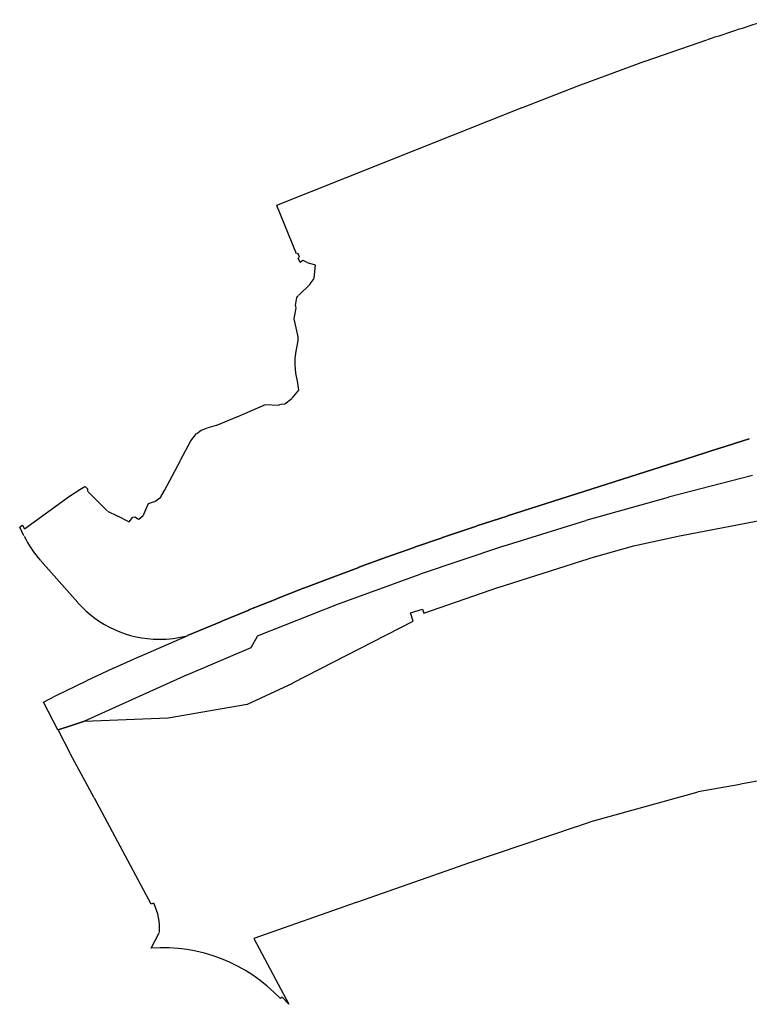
# Model space of a CAD drawing. Extents: x 3503739 to 3504470, y 5375172 to 5375561.
# Tile 1 of 142: x 3503739 to 3503987, y 5375172 to 5375506. Entities that reach past the tile are written whole.
import ezdxf

# ---------------------------------------------------------------- set-up
doc = ezdxf.new("R2010")
doc.units = 0
doc.header["$MEASUREMENT"] = 0
doc.layers.add('K_FLURSTUECKE', color=7, linetype='Continuous')

msp = doc.modelspace()

# ---------------------------------------------------------------- linework, layer by layer
at = {"layer": 'K_FLURSTUECKE', "color": 252, "linetype": 'Continuous', "lineweight": 30}
for p, q in [((3503951.63, 5375491.95), (3503972.6, 5375499.17)), ((3503951.63, 5375491.95), (3503972.6, 5375499.17)), ((3503930.75, 5375484.29), (3503951.55, 5375491.93)), ((3503930.75, 5375484.29), (3503951.55, 5375491.93)), ((3503909.99, 5375476.26), (3503930.67, 5375484.27)), ((3503909.99, 5375476.26), (3503930.67, 5375484.27)), ((3503826.73, 5375443.1), (3503909.91, 5375476.23)), ((3503826.73, 5375443.1), (3503909.91, 5375476.23)), ((3503833.39, 5375426.64), (3503826.71, 5375443.04)), ((3503833.39, 5375426.64), (3503826.71, 5375443.04)), ((3503833.84, 5375426.77), (3503833.45, 5375426.62)), ((3503833.84, 5375426.77), (3503833.45, 5375426.62)), ((3503834.4, 5375425.49), (3503833.89, 5375426.75)), ((3503834.4, 5375425.49), (3503833.89, 5375426.75)), ((3503834.59, 5375423.67), (3503833.96, 5375425.23)), ((3503834.59, 5375423.67), (3503833.96, 5375425.23)), ((3503833.99, 5375425.28), (3503834.37, 5375425.44)), ((3503833.99, 5375425.28), (3503834.37, 5375425.44)), ((3503835.54, 5375424.42), (3503834.63, 5375423.66)), ((3503835.54, 5375424.42), (3503834.63, 5375423.66)), ((3503837.02, 5375423.68), (3503835.61, 5375424.43)), ((3503837.02, 5375423.68), (3503835.61, 5375424.43)), ((3503839.81, 5375422.84), (3503837.1, 5375423.65)), ((3503839.81, 5375422.84), (3503837.1, 5375423.65)), ((3503839.41, 5375418.4), (3503839.85, 5375422.79)), ((3503839.41, 5375418.4), (3503839.85, 5375422.79)), ((3503838.04, 5375416.44), (3503839.39, 5375418.33)), ((3503838.04, 5375416.44), (3503839.39, 5375418.33)), ((3503834.03, 5375412.51), (3503837.99, 5375416.38)), ((3503834.03, 5375412.51), (3503837.99, 5375416.38)), ((3503833.01, 5375409.17), (3503833.47, 5375411.82)), ((3503833.01, 5375409.17), (3503833.47, 5375411.82)), ((3503833.51, 5375411.89), (3503833.97, 5375412.45)), ((3503833.51, 5375411.89), (3503833.97, 5375412.45)), ((3503832.53, 5375404.68), (3503833.24, 5375408.25)), ((3503832.53, 5375404.68), (3503833.24, 5375408.25)), ((3503833.24, 5375408.33), (3503833.01, 5375409.09)), ((3503833.24, 5375408.33), (3503833.01, 5375409.09)), ((3503833.93, 5375398.53), (3503832.53, 5375404.6)), ((3503833.93, 5375398.53), (3503832.53, 5375404.6)), ((3503833.95, 5375397.18), (3503833.94, 5375398.45)), ((3503833.95, 5375397.18), (3503833.94, 5375398.45)), ((3503833.23, 5375393.68), (3503833.94, 5375397.1)), ((3503833.23, 5375393.68), (3503833.94, 5375397.1)), ((3503832.87, 5375389.02), (3503832.97, 5375391.2)), ((3503832.87, 5375389.02), (3503832.97, 5375391.2)), ((3503832.97, 5375391.28), (3503833.22, 5375393.6)), ((3503832.97, 5375391.28), (3503833.22, 5375393.6)), ((3503833.17, 5375386.32), (3503832.87, 5375388.94)), ((3503833.17, 5375386.32), (3503832.87, 5375388.94)), ((3503833.85, 5375382.89), (3503833.18, 5375386.24)), ((3503833.85, 5375382.89), (3503833.18, 5375386.24)), ((3503834.16, 5375380.47), (3503833.87, 5375382.81)), ((3503834.16, 5375380.47), (3503833.87, 5375382.81)), ((3503829.46, 5375375.85), (3503831.82, 5375377.61)), ((3503829.46, 5375375.85), (3503831.82, 5375377.61)), ((3503831.88, 5375377.66), (3503834.14, 5375380.4)), ((3503831.88, 5375377.66), (3503834.14, 5375380.4)), ((3503813.2, 5375371.43), (3503822.87, 5375375.54)), ((3503813.2, 5375371.43), (3503822.87, 5375375.54)), ((3503822.95, 5375375.56), (3503827.11, 5375375.37)), ((3503822.95, 5375375.56), (3503827.11, 5375375.37)), ((3503827.19, 5375375.38), (3503828.04, 5375375.67)), ((3503827.19, 5375375.38), (3503828.04, 5375375.67)), ((3503828.12, 5375375.68), (3503829.39, 5375375.83)), ((3503828.12, 5375375.68), (3503829.39, 5375375.83)), ((3503806.35, 5375368.56), (3503813.12, 5375371.39)), ((3503806.35, 5375368.56), (3503813.12, 5375371.39)), ((3503801.06, 5375366.84), (3503803, 5375367.58)), ((3503801.06, 5375366.84), (3503803, 5375367.58)), ((3503803.08, 5375367.6), (3503806.27, 5375368.53)), ((3503803.08, 5375367.6), (3503806.27, 5375368.53)), ((3503797.56, 5375363.27), (3503799.47, 5375365.68)), ((3503797.56, 5375363.27), (3503799.47, 5375365.68)), ((3503799.53, 5375365.73), (3503800.99, 5375366.81)), ((3503799.53, 5375365.73), (3503800.99, 5375366.81)), ((3503976.62, 5375360.63), (3503986.94, 5375363.93)), ((3503986.94, 5375363.93), (3503976.62, 5375360.63)), ((3503976.62, 5375360.63), (3503986.94, 5375363.93)), ((3503986.94, 5375363.93), (3503976.62, 5375360.63)), ((3503794.07, 5375356.71), (3503797.51, 5375363.2)), ((3503794.07, 5375356.71), (3503797.51, 5375363.2)), ((3503968.53, 5375358.05), (3503976.54, 5375360.61)), ((3503976.54, 5375360.61), (3503968.53, 5375358.05)), ((3503968.53, 5375358.05), (3503976.54, 5375360.61)), ((3503976.54, 5375360.61), (3503968.53, 5375358.05)), ((3503962.12, 5375355.99), (3503968.45, 5375358.03)), ((3503968.45, 5375358.03), (3503962.12, 5375355.99)), ((3503962.12, 5375355.99), (3503968.45, 5375358.03)), ((3503968.45, 5375358.03), (3503962.12, 5375355.99)), ((3503788.61, 5375346.45), (3503794.03, 5375356.63)), ((3503788.61, 5375346.45), (3503794.03, 5375356.63)), ((3503904.93, 5375337.78), (3503962.04, 5375355.97)), ((3503962.04, 5375355.97), (3503904.93, 5375337.78)), ((3503904.93, 5375337.78), (3503962.04, 5375355.97)), ((3503962.04, 5375355.97), (3503904.93, 5375337.78)), ((3503988.02, 5375351.47), (3503959.58, 5375344.11)), ((3503988.02, 5375351.47), (3503959.58, 5375344.11)), ((3503759.86, 5375346.72), (3503761.59, 5375347.75)), ((3503759.86, 5375346.72), (3503761.59, 5375347.75)), ((3503761.65, 5375347.74), (3503762.46, 5375347.02)), ((3503761.65, 5375347.74), (3503762.46, 5375347.02)), ((3503963.97, 5375331.19), (3504053.17, 5375348.14)), ((3503963.97, 5375331.19), (3504053.17, 5375348.14)), ((3503741.11, 5375333.44), (3503756.34, 5375344.43)), ((3503741.11, 5375333.44), (3503756.34, 5375344.43)), ((3503756.4, 5375344.47), (3503759.86, 5375346.72)), ((3503756.4, 5375344.47), (3503759.86, 5375346.72)), ((3503762.49, 5375346.95), (3503762.51, 5375346.14)), ((3503762.49, 5375346.95), (3503762.51, 5375346.14)), ((3503762.54, 5375346.07), (3503769.19, 5375339.47)), ((3503762.54, 5375346.07), (3503769.19, 5375339.47)), ((3503785.26, 5375342.69), (3503787.32, 5375344.18)), ((3503785.26, 5375342.69), (3503787.32, 5375344.18)), ((3503787.37, 5375344.24), (3503788.57, 5375346.37)), ((3503787.37, 5375344.24), (3503788.57, 5375346.37)), ((3503959.5, 5375344.09), (3503931.47, 5375336.18)), ((3503959.5, 5375344.09), (3503931.47, 5375336.18)), ((3503782.29, 5375340.01), (3503783.12, 5375341.95)), ((3503782.29, 5375340.01), (3503783.12, 5375341.95)), ((3503783.18, 5375342), (3503785.19, 5375342.66)), ((3503783.18, 5375342), (3503785.19, 5375342.66)), ((3503769.26, 5375339.42), (3503772.52, 5375337.87)), ((3503769.26, 5375339.42), (3503772.52, 5375337.87)), ((3503772.6, 5375337.83), (3503776.59, 5375335.79)), ((3503772.6, 5375337.83), (3503776.59, 5375335.79)), ((3503776.65, 5375335.8), (3503777.82, 5375337.39)), ((3503776.65, 5375335.8), (3503777.82, 5375337.39)), ((3503777.88, 5375337.42), (3503778.44, 5375337.46)), ((3503777.88, 5375337.42), (3503778.44, 5375337.46)), ((3503778.52, 5375337.44), (3503779.82, 5375336.71)), ((3503778.52, 5375337.44), (3503779.82, 5375336.71)), ((3503779.89, 5375336.72), (3503781.37, 5375337.93)), ((3503779.89, 5375336.72), (3503781.37, 5375337.93)), ((3503781.42, 5375338), (3503782.25, 5375339.93)), ((3503781.42, 5375338), (3503782.25, 5375339.93)), ((3503894.51, 5375334.39), (3503904.85, 5375337.76)), ((3503904.85, 5375337.76), (3503894.51, 5375334.39)), ((3503894.51, 5375334.39), (3503904.85, 5375337.76)), ((3503904.85, 5375337.76), (3503894.51, 5375334.39)), ((3503740.91, 5375331.05), (3503739.46, 5375333.98)), ((3503740.91, 5375331.05), (3503739.46, 5375333.98)), ((3503739.47, 5375334.04), (3503740.4, 5375334.68)), ((3503739.47, 5375334.04), (3503740.4, 5375334.68)), ((3503740.45, 5375334.66), (3503741.06, 5375333.46)), ((3503740.45, 5375334.66), (3503741.06, 5375333.46)), ((3503882.84, 5375330.42), (3503894.43, 5375334.37)), ((3503894.43, 5375334.37), (3503882.84, 5375330.42)), ((3503882.84, 5375330.42), (3503894.43, 5375334.37)), ((3503894.43, 5375334.37), (3503882.84, 5375330.42)), ((3503931.39, 5375336.16), (3503903.36, 5375327.44)), ((3503931.39, 5375336.16), (3503903.36, 5375327.44)), ((3503948.21, 5375327.76), (3503963.89, 5375331.17)), ((3503948.21, 5375327.76), (3503963.89, 5375331.17)), ((3503863.95, 5375323.8), (3503873.3, 5375327.12)), ((3503873.3, 5375327.12), (3503863.95, 5375323.8)), ((3503863.95, 5375323.8), (3503873.3, 5375327.12)), ((3503873.3, 5375327.12), (3503863.95, 5375323.8)), ((3503873.38, 5375327.14), (3503882.76, 5375330.4)), ((3503882.76, 5375330.4), (3503873.38, 5375327.14)), ((3503873.38, 5375327.14), (3503882.76, 5375330.4)), ((3503882.76, 5375330.4), (3503873.38, 5375327.14)), ((3503903.28, 5375327.42), (3503875.31, 5375318)), ((3503903.28, 5375327.42), (3503875.31, 5375318)), ((3503934.87, 5375324.08), (3503948.13, 5375327.74)), ((3503934.87, 5375324.08), (3503948.13, 5375327.74)), ((3503854.55, 5375320.37), (3503863.87, 5375323.78)), ((3503863.87, 5375323.78), (3503854.55, 5375320.37)), ((3503854.55, 5375320.37), (3503863.87, 5375323.78)), ((3503863.87, 5375323.78), (3503854.55, 5375320.37)), ((3503901.78, 5375313.55), (3503934.79, 5375324.06)), ((3503901.78, 5375313.55), (3503934.79, 5375324.06)), ((3503759.13, 5375308.43), (3503746.59, 5375322.61)), ((3503759.13, 5375308.43), (3503746.59, 5375322.61)), ((3503845.18, 5375316.85), (3503854.47, 5375320.35)), ((3503854.47, 5375320.35), (3503845.18, 5375316.85)), ((3503845.18, 5375316.85), (3503854.47, 5375320.35)), ((3503854.47, 5375320.35), (3503845.18, 5375316.85)), ((3503875.23, 5375317.98), (3503847.53, 5375307.83)), ((3503875.23, 5375317.98), (3503847.53, 5375307.83)), ((3503835.84, 5375313.27), (3503845.1, 5375316.83)), ((3503845.1, 5375316.83), (3503835.84, 5375313.27)), ((3503835.84, 5375313.27), (3503845.1, 5375316.83)), ((3503845.1, 5375316.83), (3503835.84, 5375313.27)), ((3503826.53, 5375309.62), (3503835.76, 5375313.25)), ((3503835.76, 5375313.25), (3503826.53, 5375309.62)), ((3503826.53, 5375309.62), (3503835.76, 5375313.25)), ((3503835.76, 5375313.25), (3503826.53, 5375309.62)), ((3503876.59, 5375304.8), (3503901.7, 5375313.53)), ((3503876.59, 5375304.8), (3503901.7, 5375313.53)), ((3503817.25, 5375305.89), (3503826.45, 5375309.59)), ((3503826.45, 5375309.59), (3503817.25, 5375305.89)), ((3503817.25, 5375305.89), (3503826.45, 5375309.59)), ((3503826.45, 5375309.59), (3503817.25, 5375305.89)), ((3503847.45, 5375307.81), (3503820.04, 5375297)), ((3503847.45, 5375307.81), (3503820.04, 5375297)), ((3503808.01, 5375302.06), (3503817.17, 5375305.85)), ((3503817.17, 5375305.85), (3503808.01, 5375302.06)), ((3503808.01, 5375302.06), (3503817.17, 5375305.85)), ((3503817.17, 5375305.85), (3503808.01, 5375302.06)), ((3503872.97, 5375302.11), (3503872.06, 5375304.91)), ((3503872.97, 5375302.11), (3503872.06, 5375304.91)), ((3503872.09, 5375304.96), (3503876.06, 5375306.21)), ((3503872.09, 5375304.96), (3503876.06, 5375306.21)), ((3503876.11, 5375306.18), (3503876.54, 5375304.83)), ((3503876.11, 5375306.18), (3503876.54, 5375304.83)), ((3503796.38, 5375297.21), (3503807.93, 5375302.02)), ((3503807.93, 5375302.02), (3503796.38, 5375297.21)), ((3503796.38, 5375297.21), (3503807.93, 5375302.02)), ((3503807.93, 5375302.02), (3503796.38, 5375297.21)), ((3503832.16, 5375281.17), (3503872.94, 5375302.05)), ((3503832.16, 5375281.17), (3503872.94, 5375302.05)), ((3503780.42, 5375290.25), (3503796.3, 5375297.17)), ((3503780.42, 5375290.25), (3503796.3, 5375297.17)), ((3503819.98, 5375296.95), (3503817.91, 5375293.1)), ((3503819.98, 5375296.95), (3503817.91, 5375293.1)), ((3503817.85, 5375293.04), (3503796.34, 5375283.95)), ((3503817.85, 5375293.04), (3503796.34, 5375283.95)), ((3503771.3, 5375286.16), (3503780.34, 5375290.21)), ((3503771.3, 5375286.16), (3503780.34, 5375290.21)), ((3503796.26, 5375283.91), (3503761.48, 5375268.17)), ((3503796.26, 5375283.91), (3503761.48, 5375268.17)), ((3503762.22, 5375281.94), (3503771.22, 5375286.12)), ((3503762.22, 5375281.94), (3503771.22, 5375286.12)), ((3503751.88, 5375276.95), (3503762.14, 5375281.9)), ((3503751.88, 5375276.95), (3503762.14, 5375281.9)), ((3503816.76, 5375273.98), (3503832.08, 5375281.13)), ((3503816.76, 5375273.98), (3503832.08, 5375281.13)), ((3503752.45, 5375265.31), (3503747.54, 5375274.59)), ((3503752.45, 5375265.31), (3503747.54, 5375274.59)), ((3503747.56, 5375274.65), (3503751.8, 5375276.91)), ((3503747.56, 5375274.65), (3503751.8, 5375276.91)), ((3503789.8, 5375269.28), (3503816.68, 5375273.95)), ((3503789.8, 5375269.28), (3503816.68, 5375273.95)), ((3503757.08, 5375266.7), (3503761.4, 5375268.14)), ((3503761.4, 5375268.14), (3503757.08, 5375266.7)), ((3503757.08, 5375266.7), (3503761.4, 5375268.14)), ((3503761.4, 5375268.14), (3503757.08, 5375266.7)), ((3503761.48, 5375268.15), (3503789.72, 5375269.27)), ((3503761.48, 5375268.15), (3503789.72, 5375269.27)), ((3503756.69, 5375257.11), (3503752.49, 5375265.23)), ((3503756.69, 5375257.11), (3503752.49, 5375265.23)), ((3503752.51, 5375265.28), (3503757, 5375266.68)), ((3503757, 5375266.68), (3503752.51, 5375265.28)), ((3503752.51, 5375265.28), (3503757, 5375266.68)), ((3503757, 5375266.68), (3503752.51, 5375265.28)), ((3503764.75, 5375242.17), (3503756.73, 5375257.03)), ((3503764.75, 5375242.17), (3503756.73, 5375257.03)), ((3504038.24, 5375256.66), (3503984.01, 5375246.79)), ((3504038.24, 5375256.66), (3503984.01, 5375246.79)), ((3503969.57, 5375244.16), (3503933.96, 5375234.3)), ((3503969.57, 5375244.16), (3503933.96, 5375234.3)), ((3503983.93, 5375246.77), (3503969.65, 5375244.18)), ((3503983.93, 5375246.77), (3503969.65, 5375244.18)), ((3503784.04, 5375206.15), (3503764.79, 5375242.09)), ((3503784.04, 5375206.15), (3503764.79, 5375242.09)), ((3503933.88, 5375234.28), (3503928.34, 5375232.4)), ((3503933.88, 5375234.28), (3503928.34, 5375232.4)), ((3503928.26, 5375232.38), (3503892.11, 5375220.16)), ((3503928.26, 5375232.38), (3503892.11, 5375220.16)), ((3503884, 5375217.32), (3503853.71, 5375206.71)), ((3503884, 5375217.32), (3503853.71, 5375206.71)), ((3503892.03, 5375220.14), (3503884.08, 5375217.34)), ((3503892.03, 5375220.14), (3503884.08, 5375217.34)), ((3503784.85, 5375206.51), (3503784.1, 5375206.13)), ((3503784.85, 5375206.51), (3503784.1, 5375206.13)), ((3503853.63, 5375206.69), (3503818.94, 5375194.53)), ((3503853.63, 5375206.69), (3503818.94, 5375194.53)), ((3503784.05, 5375191.28), (3503786.83, 5375196.48)), ((3503784.05, 5375191.28), (3503786.83, 5375196.48)), ((3503818.92, 5375194.48), (3503830.8, 5375172.2)), ((3503818.92, 5375194.48), (3503830.8, 5375172.2)), ((3503828.45, 5375174.65), (3503827.95, 5375174.18)), ((3503828.45, 5375174.65), (3503827.95, 5375174.18)), ((3503830.79, 5375172.19), (3503828.51, 5375174.65)), ((3503830.79, 5375172.19), (3503828.51, 5375174.65))]:
    msp.add_line(p, q, dxfattribs=at)
for centre, radius, start, end in [((3504386.17, 5374260.94), 1305.47, 107.49134, 108.4657), ((3504386.17, 5374260.94), 1305.47, 107.49134, 108.4657), ((3503775.45, 5375348.15), 38.54, 206.467, 221.3857), ((3503775.45, 5375348.15), 38.54, 206.467, 221.3857), ((3503786.82, 5375332.94), 36.98, 221.6379, 269.7909), ((3503786.82, 5375332.94), 36.98, 221.6379, 269.7909), ((3503786.87, 5375333), 37.04, 269.8417, 284.7457), ((3503786.87, 5375333), 37.04, 269.8417, 284.7457), ((3503768.86, 5375198.19), 18.07, 354.8136, 27.3436), ((3503768.86, 5375198.19), 18.07, 354.8136, 27.3436), ((3503787.96, 5375136.44), 54.94, 43.3855, 94.0644), ((3503787.96, 5375136.44), 54.94, 43.3855, 94.0644)]:
    msp.add_arc(centre, radius, start, end, dxfattribs=at)

doc.saveas('drawing.dxf')
